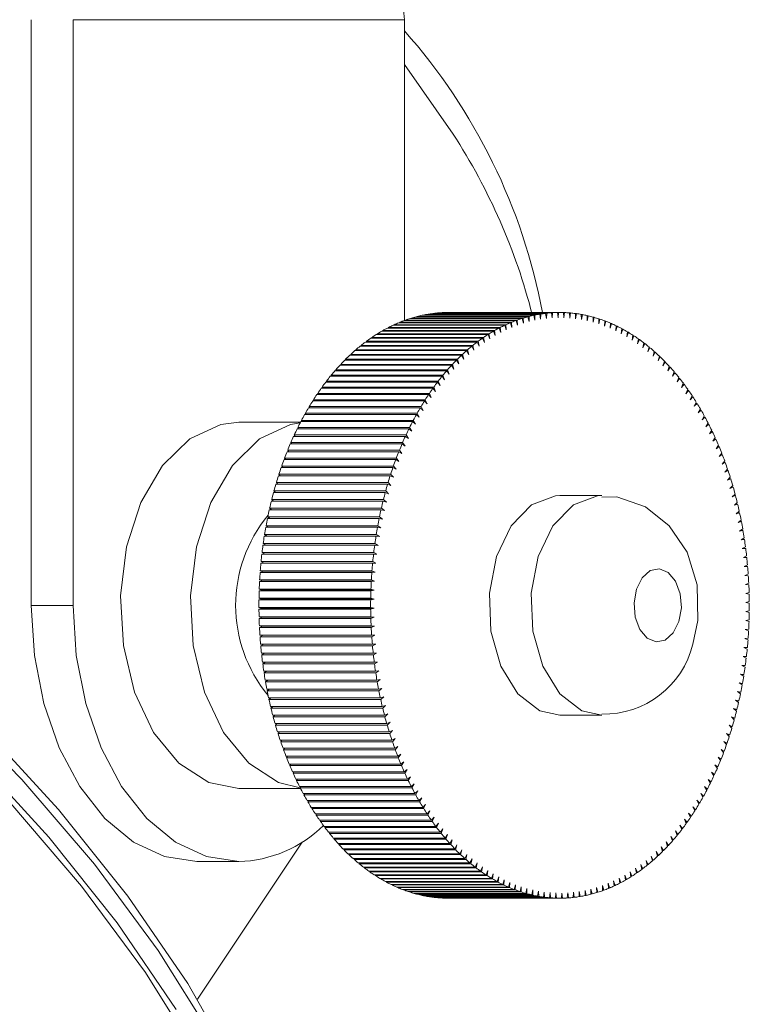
# Model space of a CAD drawing. Header units: millimetres. Extents: x -409 to 780, y -1099 to 54.
# Tile 13 of 35: x 11 to 31, y -992 to -965. Entities that reach past the tile are written whole.
import ezdxf

# ---------------------------------------------------------------- set-up
doc = ezdxf.new("R2010")
doc.units = ezdxf.units.MM

msp = doc.modelspace()

# ---------------------------------------------------------------- linework, layer by layer
at = {"color": 7, "linetype": 'Continuous', "lineweight": 15}
for p, q in [((11.627, -980.681), (11.627, -964.681)), ((12.772, -964.681), (12.772, -980.681)), ((21.822, -964.681), (12.772, -964.681)), ((21.822, -964.681), (21.822, -972.899)), ((21.697, -972.947), (24.749, -972.947)), ((21.698, -972.959), (21.697, -972.947)), ((24.877, -972.897), (21.826, -972.897)), ((21.854, -972.887), (24.906, -972.887)), ((21.855, -972.897), (21.854, -972.887)), ((25.036, -972.843), (21.984, -972.843)), ((22.013, -972.834), (25.065, -972.834)), ((22.014, -972.843), (22.013, -972.834)), ((25.196, -972.797), (22.144, -972.797)), ((22.173, -972.789), (25.225, -972.789)), ((22.173, -972.797), (22.173, -972.789)), ((25.356, -972.758), (22.304, -972.758)), ((22.334, -972.752), (25.386, -972.752)), ((22.334, -972.758), (22.334, -972.752)), ((25.517, -972.727), (22.466, -972.727)), ((22.495, -972.722), (25.547, -972.722)), ((22.495, -972.727), (22.495, -972.722)), ((25.679, -972.704), (22.627, -972.704)), ((22.657, -972.701), (25.709, -972.701)), ((22.657, -972.704), (22.657, -972.701)), ((25.841, -972.689), (22.79, -972.689)), ((22.819, -972.687), (25.871, -972.687)), ((22.819, -972.689), (22.819, -972.687)), ((26.004, -972.682), (22.952, -972.682)), ((22.982, -972.681), (26.033, -972.681)), ((22.982, -972.682), (22.982, -972.681)), ((24.759, -973.088), (24.749, -972.947)), ((24.877, -972.897), (24.914, -973.028)), ((24.914, -973.028), (24.906, -972.887)), ((25.036, -972.843), (25.07, -972.976)), ((25.07, -972.976), (25.065, -972.834)), ((25.196, -972.797), (25.226, -972.931)), ((25.226, -972.931), (25.225, -972.789)), ((25.356, -972.758), (25.384, -972.894)), ((25.384, -972.894), (25.386, -972.752)), ((25.517, -972.727), (25.543, -972.864)), ((25.543, -972.864), (25.547, -972.722)), ((25.679, -972.704), (25.702, -972.842)), ((25.702, -972.842), (25.709, -972.701)), ((25.841, -972.689), (25.861, -972.828)), ((25.861, -972.828), (25.871, -972.687)), ((26.004, -972.682), (26.021, -972.822)), ((26.021, -972.822), (26.033, -972.681)), ((26.166, -972.683), (26.18, -972.824)), ((26.166, -972.684), (26.196, -972.684)), ((26.18, -972.824), (26.196, -972.684)), ((26.329, -972.691), (26.34, -972.833)), ((26.329, -972.694), (26.358, -972.694)), ((26.34, -972.833), (26.358, -972.694)), ((26.491, -972.708), (26.499, -972.85)), ((26.491, -972.711), (26.52, -972.711)), ((26.499, -972.85), (26.52, -972.711)), ((26.652, -972.732), (26.658, -972.874)), ((26.653, -972.737), (26.682, -972.737)), ((26.658, -972.874), (26.682, -972.737)), ((26.814, -972.764), (26.816, -972.907)), ((26.814, -972.771), (26.843, -972.771)), ((26.816, -972.907), (26.843, -972.771)), ((26.974, -972.804), (26.973, -972.947)), ((26.973, -972.947), (27.003, -972.812)), ((26.974, -972.812), (27.003, -972.812)), ((27.133, -972.852), (27.13, -972.994)), ((27.13, -972.994), (27.162, -972.861)), ((27.133, -972.861), (27.162, -972.861)), ((27.292, -972.907), (27.286, -973.05)), ((27.286, -973.05), (27.321, -972.918)), ((27.291, -972.918), (27.321, -972.918)), ((24.256, -973.19), (21.204, -973.19)), ((21.232, -973.174), (24.284, -973.174)), ((21.234, -973.19), (21.232, -973.174)), ((24.409, -973.106), (21.357, -973.106)), ((21.385, -973.091), (24.437, -973.091)), ((21.387, -973.106), (21.385, -973.091)), ((24.564, -973.029), (21.512, -973.029)), ((21.54, -973.015), (24.592, -973.015)), ((21.542, -973.029), (21.54, -973.015)), ((24.72, -972.959), (21.668, -972.959)), ((24.256, -973.19), (24.303, -973.313)), ((24.303, -973.313), (24.284, -973.174)), ((24.409, -973.106), (24.453, -973.231)), ((24.453, -973.231), (24.437, -973.091)), ((24.564, -973.029), (24.605, -973.156)), ((24.605, -973.156), (24.592, -973.015)), ((24.72, -972.959), (24.759, -973.088)), ((27.449, -972.971), (27.44, -973.112)), ((27.44, -973.112), (27.478, -972.983)), ((27.448, -972.983), (27.478, -972.983)), ((27.605, -973.041), (27.593, -973.183)), ((27.593, -973.183), (27.633, -973.055)), ((27.604, -973.055), (27.633, -973.055)), ((27.759, -973.12), (27.745, -973.26)), ((27.745, -973.26), (27.787, -973.135)), ((27.758, -973.135), (27.787, -973.135)), ((27.912, -973.205), (27.894, -973.345)), ((20.783, -973.468), (23.835, -973.468)), ((20.787, -973.488), (20.783, -973.468)), ((23.956, -973.381), (20.904, -973.381)), ((20.931, -973.362), (23.983, -973.362)), ((20.934, -973.381), (20.931, -973.362)), ((24.105, -973.282), (21.053, -973.282)), ((21.081, -973.265), (24.132, -973.265)), ((21.083, -973.282), (21.081, -973.265)), ((23.862, -973.603), (23.835, -973.468)), ((23.956, -973.381), (24.007, -973.499)), ((24.007, -973.499), (23.983, -973.362)), ((24.105, -973.282), (24.154, -973.403)), ((24.154, -973.403), (24.132, -973.265)), ((27.894, -973.345), (27.94, -973.222)), ((27.91, -973.222), (27.94, -973.222)), ((28.063, -973.299), (28.042, -973.437)), ((28.042, -973.437), (28.09, -973.316)), ((28.06, -973.316), (28.09, -973.316)), ((28.212, -973.399), (28.189, -973.537)), ((28.189, -973.537), (28.239, -973.418)), ((28.209, -973.418), (28.239, -973.418)), ((23.521, -973.721), (20.469, -973.721)), ((20.495, -973.699), (23.547, -973.699)), ((20.5, -973.721), (20.495, -973.699)), ((23.663, -973.601), (20.612, -973.601)), ((20.638, -973.58), (23.69, -973.58)), ((20.643, -973.601), (20.638, -973.58)), ((23.808, -973.488), (20.757, -973.488)), ((23.521, -973.721), (23.579, -973.832)), ((23.579, -973.832), (23.547, -973.699)), ((23.663, -973.601), (23.72, -973.714)), ((23.72, -973.714), (23.69, -973.58)), ((23.808, -973.488), (23.862, -973.603)), ((28.359, -973.507), (28.333, -973.643)), ((28.333, -973.643), (28.385, -973.527)), ((28.355, -973.527), (28.385, -973.527)), ((28.503, -973.621), (28.474, -973.757)), ((28.474, -973.757), (28.529, -973.643)), ((28.499, -973.643), (28.529, -973.643)), ((28.645, -973.743), (28.614, -973.877)), ((23.243, -973.983), (20.192, -973.983)), ((20.216, -973.958), (23.268, -973.958)), ((20.224, -973.983), (20.216, -973.958)), ((23.381, -973.849), (20.329, -973.849)), ((20.354, -973.825), (23.406, -973.825)), ((20.361, -973.849), (20.354, -973.825)), ((23.243, -973.983), (23.306, -974.087)), ((23.306, -974.087), (23.268, -973.958)), ((23.381, -973.849), (23.441, -973.956)), ((23.441, -973.956), (23.406, -973.825)), ((28.614, -973.877), (28.671, -973.766)), ((28.64, -973.766), (28.671, -973.766)), ((28.785, -973.871), (28.751, -974.004)), ((28.751, -974.004), (28.81, -973.896)), ((28.779, -973.896), (28.81, -973.896)), ((28.922, -974.007), (28.885, -974.137)), ((22.977, -974.271), (19.925, -974.271)), ((19.949, -974.243), (23.001, -974.243)), ((19.959, -974.271), (19.949, -974.243)), ((23.109, -974.124), (20.057, -974.124)), ((20.081, -974.097), (23.133, -974.097)), ((20.09, -974.124), (20.081, -974.097)), ((22.977, -974.271), (23.044, -974.369)), ((23.044, -974.369), (23.001, -974.243)), ((23.109, -974.124), (23.174, -974.225)), ((23.174, -974.225), (23.133, -974.097)), ((28.885, -974.137), (28.947, -974.032)), ((28.915, -974.032), (28.947, -974.032)), ((29.056, -974.149), (29.016, -974.277)), ((29.016, -974.277), (29.08, -974.175)), ((29.048, -974.175), (29.08, -974.175)), ((19.694, -974.554), (22.746, -974.554)), ((19.706, -974.584), (19.694, -974.554)), ((22.849, -974.424), (19.797, -974.424)), ((19.82, -974.396), (22.872, -974.396)), ((19.83, -974.424), (19.82, -974.396)), ((22.794, -974.675), (22.746, -974.554)), ((22.849, -974.424), (22.917, -974.519)), ((22.917, -974.519), (22.872, -974.396)), ((29.187, -974.297), (29.145, -974.423)), ((29.145, -974.423), (29.211, -974.325)), ((29.178, -974.325), (29.211, -974.325)), ((29.315, -974.451), (29.271, -974.576)), ((29.271, -974.576), (29.338, -974.48)), ((29.305, -974.48), (29.338, -974.48)), ((22.601, -974.75), (19.549, -974.75)), ((19.571, -974.719), (22.623, -974.719)), ((19.584, -974.75), (19.571, -974.719)), ((22.723, -974.584), (19.671, -974.584)), ((22.601, -974.75), (22.673, -974.838)), ((22.673, -974.838), (22.623, -974.719)), ((22.723, -974.584), (22.794, -974.675)), ((29.44, -974.612), (29.393, -974.734)), ((29.393, -974.734), (29.463, -974.642)), ((29.429, -974.642), (29.463, -974.642)), ((29.562, -974.779), (29.512, -974.899)), ((29.512, -974.899), (29.584, -974.81)), ((29.549, -974.81), (29.584, -974.81)), ((22.367, -975.098), (19.315, -975.098)), ((19.336, -975.066), (22.388, -975.066)), ((19.352, -975.098), (19.336, -975.066)), ((22.482, -974.921), (19.43, -974.921)), ((19.452, -974.889), (22.504, -974.889)), ((19.466, -974.921), (19.452, -974.889)), ((22.367, -975.098), (22.443, -975.179)), ((22.443, -975.179), (22.388, -975.066)), ((22.482, -974.921), (22.556, -975.006)), ((22.556, -975.006), (22.504, -974.889)), ((29.68, -974.951), (29.628, -975.069)), ((29.628, -975.069), (29.701, -974.983)), ((29.666, -974.983), (29.701, -974.983)), ((22.255, -975.281), (19.204, -975.281)), ((19.224, -975.247), (22.276, -975.247)), ((19.241, -975.281), (19.224, -975.247)), ((22.255, -975.281), (22.333, -975.358)), ((22.333, -975.358), (22.276, -975.247)), ((29.795, -975.13), (29.74, -975.244)), ((29.74, -975.244), (29.815, -975.163)), ((29.779, -975.163), (29.815, -975.163)), ((29.905, -975.313), (29.849, -975.425)), ((29.849, -975.425), (29.925, -975.347)), ((29.888, -975.347), (29.925, -975.347)), ((19.011, -975.627), (22.062, -975.627)), ((19.032, -975.662), (19.011, -975.627)), ((22.148, -975.469), (19.096, -975.469)), ((19.115, -975.434), (22.167, -975.434)), ((19.134, -975.469), (19.115, -975.434)), ((22.124, -975.732), (22.062, -975.627)), ((22.148, -975.469), (22.227, -975.542)), ((22.227, -975.542), (22.167, -975.434)), ((30.013, -975.502), (29.953, -975.612)), ((29.953, -975.612), (30.032, -975.537)), ((29.994, -975.537), (30.032, -975.537)), ((18.982, -975.681), (17.297, -975.681)), ((21.944, -975.861), (18.892, -975.861)), ((18.91, -975.824), (21.962, -975.824)), ((18.933, -975.861), (18.91, -975.824)), ((22.044, -975.662), (18.992, -975.662)), ((21.944, -975.861), (22.026, -975.926)), ((22.026, -975.926), (21.962, -975.824)), ((22.044, -975.662), (22.124, -975.732)), ((30.116, -975.696), (30.054, -975.803)), ((30.054, -975.803), (30.134, -975.732)), ((30.095, -975.732), (30.134, -975.732)), ((30.215, -975.895), (30.152, -975.999)), ((21.848, -976.064), (18.796, -976.064)), ((18.813, -976.026), (21.865, -976.026)), ((18.838, -976.064), (18.813, -976.026)), ((21.848, -976.064), (21.931, -976.125)), ((21.931, -976.125), (21.865, -976.026)), ((30.152, -975.999), (30.233, -975.932)), ((30.192, -975.932), (30.233, -975.932)), ((30.31, -976.099), (30.245, -976.199)), ((30.245, -976.199), (30.327, -976.137)), ((30.286, -976.137), (30.327, -976.137)), ((18.633, -976.444), (21.685, -976.444)), ((18.662, -976.483), (18.633, -976.444)), ((21.756, -976.271), (18.704, -976.271)), ((18.721, -976.233), (21.773, -976.233)), ((18.748, -976.271), (18.721, -976.233)), ((21.754, -976.536), (21.685, -976.444)), ((21.756, -976.271), (21.841, -976.328)), ((21.841, -976.328), (21.773, -976.233)), ((30.401, -976.307), (30.334, -976.404)), ((30.334, -976.404), (30.417, -976.346)), ((30.374, -976.346), (30.417, -976.346)), ((21.586, -976.699), (18.534, -976.699)), ((18.549, -976.659), (21.601, -976.659)), ((18.581, -976.699), (18.549, -976.659)), ((21.669, -976.483), (18.617, -976.483)), ((21.586, -976.699), (21.672, -976.748)), ((21.672, -976.748), (21.601, -976.659)), ((21.669, -976.483), (21.754, -976.536)), ((30.488, -976.52), (30.418, -976.613)), ((30.418, -976.613), (30.503, -976.559)), ((30.459, -976.559), (30.503, -976.559)), ((21.507, -976.919), (18.455, -976.919)), ((18.469, -976.878), (21.521, -976.878)), ((18.504, -976.919), (18.469, -976.878)), ((21.507, -976.919), (21.595, -976.963)), ((21.595, -976.963), (21.521, -976.878)), ((30.57, -976.736), (30.499, -976.827)), ((30.499, -976.827), (30.585, -976.776)), ((30.539, -976.776), (30.585, -976.776)), ((30.648, -976.957), (30.575, -977.044)), ((21.433, -977.142), (18.381, -977.142)), ((18.394, -977.101), (21.446, -977.101)), ((18.432, -977.142), (18.394, -977.101)), ((21.433, -977.142), (21.521, -977.183)), ((21.521, -977.183), (21.446, -977.101)), ((30.575, -977.044), (30.662, -976.998)), ((30.614, -976.998), (30.662, -976.998)), ((30.721, -977.181), (30.647, -977.264)), ((30.647, -977.264), (30.734, -977.223)), ((30.684, -977.223), (30.734, -977.223)), ((21.363, -977.369), (18.312, -977.369)), ((18.324, -977.328), (21.376, -977.328)), ((18.365, -977.369), (18.324, -977.328)), ((21.363, -977.369), (21.453, -977.406)), ((21.453, -977.406), (21.376, -977.328)), ((30.79, -977.409), (30.714, -977.488)), ((30.714, -977.488), (30.802, -977.451)), ((30.75, -977.451), (30.802, -977.451)), ((21.299, -977.6), (18.247, -977.6)), ((18.258, -977.557), (21.31, -977.557)), ((18.303, -977.6), (18.258, -977.557)), ((21.299, -977.6), (21.388, -977.632)), ((21.388, -977.632), (21.31, -977.557)), ((27.215, -977.681), (26.071, -977.681)), ((30.854, -977.64), (30.776, -977.716)), ((30.776, -977.716), (30.865, -977.682)), ((30.81, -977.682), (30.865, -977.682)), ((18.141, -978.026), (21.193, -978.026)), ((18.194, -978.069), (18.141, -978.026)), ((21.238, -977.833), (18.186, -977.833)), ((18.197, -977.79), (21.249, -977.79)), ((18.246, -977.833), (18.197, -977.79)), ((21.274, -978.092), (21.193, -978.026)), ((21.238, -977.833), (21.329, -977.861)), ((21.329, -977.861), (21.249, -977.79)), ((30.914, -977.874), (30.834, -977.946)), ((30.834, -977.946), (30.924, -977.917)), ((30.866, -977.917), (30.924, -977.917)), ((21.132, -978.308), (18.08, -978.308)), ((18.089, -978.264), (21.141, -978.264)), ((18.147, -978.308), (18.089, -978.264)), ((21.183, -978.069), (18.131, -978.069)), ((21.132, -978.308), (21.224, -978.327)), ((21.224, -978.327), (21.141, -978.264)), ((21.183, -978.069), (21.274, -978.092)), ((30.968, -978.11), (30.887, -978.178)), ((30.887, -978.178), (30.978, -978.154)), ((30.916, -978.154), (30.978, -978.154)), ((21.087, -978.549), (18.035, -978.549)), ((18.043, -978.505), (21.094, -978.505)), ((18.106, -978.549), (18.043, -978.505)), ((21.087, -978.549), (21.178, -978.564)), ((21.178, -978.564), (21.094, -978.505)), ((31.018, -978.35), (30.936, -978.414)), ((30.936, -978.414), (31.027, -978.394)), ((30.962, -978.394), (31.027, -978.394)), ((31.063, -978.591), (30.979, -978.651)), ((21.046, -978.793), (17.994, -978.793)), ((18.001, -978.748), (21.053, -978.748)), ((18.071, -978.793), (18.001, -978.748)), ((21.046, -978.793), (21.138, -978.802)), ((21.138, -978.802), (21.053, -978.748)), ((30.979, -978.651), (31.071, -978.635)), ((31.001, -978.635), (31.071, -978.635)), ((31.103, -978.835), (31.018, -978.891)), ((21.01, -979.038), (17.958, -979.038)), ((17.964, -978.993), (21.016, -978.993)), ((18.041, -979.038), (17.964, -978.993)), ((21.01, -979.038), (21.102, -979.043)), ((21.102, -979.043), (21.016, -978.993)), ((31.018, -978.891), (31.11, -978.879)), ((31.035, -978.879), (31.11, -978.879)), ((31.138, -979.08), (31.052, -979.132)), ((31.052, -979.132), (31.144, -979.125)), ((31.063, -979.125), (31.144, -979.125)), ((20.979, -979.284), (17.927, -979.284)), ((17.932, -979.239), (20.984, -979.239)), ((18.018, -979.284), (17.932, -979.239)), ((20.979, -979.284), (21.071, -979.285)), ((21.071, -979.285), (20.984, -979.239)), ((31.168, -979.327), (31.081, -979.375)), ((31.081, -979.375), (31.173, -979.372)), ((31.085, -979.372), (31.173, -979.372)), ((17.901, -979.533), (17.993, -979.529)), ((20.953, -979.533), (17.901, -979.533)), ((17.906, -979.487), (20.957, -979.487)), ((17.993, -979.529), (17.906, -979.487)), ((17.993, -979.529), (21.045, -979.529)), ((20.953, -979.533), (21.045, -979.529)), ((21.045, -979.529), (20.957, -979.487)), ((31.193, -979.575), (31.105, -979.619)), ((31.105, -979.619), (31.197, -979.621)), ((17.88, -979.782), (17.972, -979.774)), ((20.932, -979.782), (17.88, -979.782)), ((17.884, -979.736), (20.936, -979.736)), ((17.972, -979.774), (17.884, -979.736)), ((17.972, -979.774), (21.024, -979.774)), ((20.932, -979.782), (21.024, -979.774)), ((21.024, -979.774), (20.936, -979.736)), ((31.213, -979.825), (31.124, -979.864)), ((31.124, -979.864), (31.216, -979.871)), ((17.865, -980.032), (17.956, -980.019)), ((20.917, -980.032), (17.865, -980.032)), ((17.867, -979.986), (20.919, -979.986)), ((17.956, -980.019), (17.867, -979.986)), ((17.956, -980.019), (21.008, -980.019)), ((20.917, -980.032), (21.008, -980.019)), ((21.008, -980.019), (20.919, -979.986)), ((31.228, -980.075), (31.138, -980.11)), ((31.138, -980.11), (31.23, -980.121)), ((17.854, -980.283), (17.946, -980.266)), ((20.906, -980.283), (17.854, -980.283)), ((17.856, -980.237), (20.907, -980.237)), ((17.946, -980.266), (17.856, -980.237)), ((17.946, -980.266), (20.997, -980.266)), ((20.906, -980.283), (20.997, -980.266)), ((20.997, -980.266), (20.907, -980.237)), ((31.237, -980.326), (31.147, -980.356)), ((31.147, -980.356), (31.239, -980.372)), ((11.627, -980.681), (12.772, -980.681)), ((17.848, -980.739), (20.9, -980.739)), ((17.939, -980.759), (17.848, -980.739)), ((17.849, -980.488), (20.901, -980.488)), ((17.94, -980.512), (17.849, -980.488)), ((17.849, -980.534), (17.94, -980.512)), ((20.9, -980.534), (17.849, -980.534)), ((17.94, -980.512), (20.991, -980.512)), ((20.9, -980.534), (20.991, -980.512)), ((20.991, -980.759), (20.9, -980.739)), ((20.991, -980.512), (20.901, -980.488)), ((31.242, -980.577), (31.152, -980.603)), ((31.152, -980.603), (31.242, -980.623)), ((17.848, -980.785), (17.939, -980.759)), ((20.9, -980.785), (17.848, -980.785)), ((17.852, -980.991), (20.903, -980.991)), ((17.943, -981.006), (17.852, -980.991)), ((17.853, -981.036), (17.943, -981.006)), ((17.939, -980.759), (20.991, -980.759)), ((17.943, -981.006), (20.995, -981.006)), ((20.9, -980.785), (20.991, -980.759)), ((20.995, -981.006), (20.903, -980.991)), ((20.905, -981.036), (20.995, -981.006)), ((31.242, -980.829), (31.151, -980.85)), ((31.151, -980.85), (31.241, -980.874)), ((20.905, -981.036), (17.853, -981.036)), ((17.86, -981.242), (20.912, -981.242)), ((17.952, -981.253), (17.86, -981.242)), ((17.863, -981.287), (17.952, -981.253)), ((17.952, -981.253), (21.004, -981.253)), ((21.004, -981.253), (20.912, -981.242)), ((20.914, -981.287), (21.004, -981.253)), ((31.236, -981.08), (31.145, -981.097)), ((31.145, -981.097), (31.235, -981.126)), ((20.914, -981.287), (17.863, -981.287)), ((17.874, -981.492), (20.926, -981.492)), ((17.966, -981.499), (17.874, -981.492)), ((17.877, -981.538), (17.966, -981.499)), ((20.929, -981.538), (17.877, -981.538)), ((17.966, -981.499), (21.018, -981.499)), ((21.018, -981.499), (20.926, -981.492)), ((20.929, -981.538), (21.018, -981.499)), ((31.226, -981.33), (31.134, -981.343)), ((31.134, -981.343), (31.223, -981.376)), ((17.893, -981.742), (20.945, -981.742)), ((17.985, -981.744), (17.893, -981.742)), ((17.897, -981.787), (17.985, -981.744)), ((20.949, -981.787), (17.897, -981.787)), ((17.985, -981.744), (21.037, -981.744)), ((21.037, -981.744), (20.945, -981.742)), ((20.949, -981.787), (21.037, -981.744)), ((31.21, -981.581), (31.118, -981.589)), ((31.118, -981.589), (31.206, -981.626)), ((17.917, -981.99), (20.969, -981.99)), ((17.922, -982.035), (18.005, -981.99)), ((20.974, -982.035), (17.922, -982.035)), ((21.061, -981.988), (20.969, -981.99)), ((20.974, -982.035), (21.061, -981.988)), ((31.163, -982.078), (31.071, -982.077)), ((31.071, -982.077), (31.158, -982.123)), ((31.163, -982.078), (31.072, -982.078)), ((31.189, -981.83), (31.097, -981.834)), ((31.097, -981.834), (31.185, -981.875)), ((17.946, -982.237), (20.998, -982.237)), ((17.952, -982.282), (18.027, -982.237)), ((21.004, -982.282), (17.952, -982.282)), ((21.09, -982.231), (20.998, -982.237)), ((21.004, -982.282), (21.09, -982.231)), ((31.132, -982.325), (31.04, -982.32)), ((31.04, -982.32), (31.126, -982.37)), ((31.132, -982.325), (31.049, -982.325)), ((17.981, -982.483), (21.032, -982.483)), ((17.987, -982.528), (18.055, -982.483)), ((21.039, -982.528), (17.987, -982.528)), ((21.124, -982.472), (21.032, -982.483)), ((21.039, -982.528), (21.124, -982.472)), ((31.096, -982.57), (31.004, -982.56)), ((31.004, -982.56), (31.089, -982.614)), ((31.096, -982.57), (31.02, -982.57)), ((18.02, -982.727), (21.071, -982.727)), ((18.027, -982.771), (18.089, -982.727)), ((21.079, -982.771), (18.027, -982.771)), ((21.163, -982.711), (21.071, -982.727)), ((21.079, -982.771), (21.163, -982.711)), ((31.056, -982.813), (30.964, -982.799)), ((30.964, -982.799), (31.048, -982.857)), ((31.056, -982.813), (30.984, -982.813)), ((18.064, -982.969), (21.115, -982.969)), ((18.072, -983.013), (18.129, -982.969)), ((21.124, -983.013), (18.072, -983.013)), ((21.206, -982.949), (21.115, -982.969)), ((21.124, -983.013), (21.206, -982.949)), ((31.01, -983.054), (30.918, -983.036)), ((30.918, -983.036), (31.001, -983.098)), ((31.01, -983.054), (30.943, -983.054)), ((18.112, -983.209), (21.164, -983.209)), ((18.122, -983.252), (18.174, -983.209)), ((21.174, -983.252), (18.122, -983.252)), ((21.255, -983.184), (21.164, -983.209)), ((21.174, -983.252), (21.255, -983.184)), ((21.308, -983.417), (21.218, -983.446)), ((21.228, -983.489), (21.308, -983.417)), ((30.959, -983.293), (30.868, -983.27)), ((30.868, -983.27), (30.949, -983.336)), ((30.959, -983.293), (30.896, -983.293)), ((18.166, -983.446), (21.218, -983.446)), ((18.177, -983.489), (18.224, -983.446)), ((21.228, -983.489), (18.177, -983.489)), ((18.225, -983.68), (21.277, -983.68)), ((18.236, -983.723), (18.28, -983.68)), ((21.366, -983.647), (21.277, -983.68)), ((21.288, -983.723), (21.366, -983.647)), ((26.071, -983.681), (27.215, -983.681)), ((30.904, -983.529), (30.813, -983.502)), ((30.813, -983.502), (30.893, -983.572)), ((30.904, -983.529), (30.844, -983.529)), ((21.288, -983.723), (18.236, -983.723)), ((18.288, -983.912), (21.34, -983.912)), ((18.3, -983.954), (18.34, -983.912)), ((21.352, -983.954), (18.3, -983.954)), ((21.428, -983.874), (21.34, -983.912)), ((21.352, -983.954), (21.428, -983.874)), ((30.779, -983.993), (30.689, -983.957)), ((30.689, -983.957), (30.766, -984.035)), ((30.844, -983.763), (30.754, -983.731)), ((30.754, -983.731), (30.832, -983.805)), ((30.844, -983.763), (30.787, -983.763)), ((18.356, -984.14), (21.408, -984.14)), ((18.369, -984.181), (18.406, -984.14)), ((21.421, -984.181), (18.369, -984.181)), ((21.496, -984.098), (21.408, -984.14)), ((21.421, -984.181), (21.496, -984.098)), ((30.709, -984.22), (30.621, -984.18)), ((30.621, -984.18), (30.696, -984.261)), ((30.709, -984.22), (30.658, -984.22)), ((30.779, -983.993), (30.725, -983.993)), ((18.428, -984.365), (21.48, -984.365)), ((18.442, -984.406), (18.477, -984.365)), ((21.494, -984.406), (18.442, -984.406)), ((21.567, -984.319), (21.48, -984.365)), ((21.494, -984.406), (21.567, -984.319)), ((30.635, -984.444), (30.547, -984.399)), ((30.547, -984.399), (30.621, -984.484)), ((30.635, -984.444), (30.586, -984.444)), ((18.506, -984.586), (21.557, -984.586)), ((18.52, -984.626), (18.552, -984.586)), ((21.572, -984.626), (18.52, -984.626)), ((21.643, -984.536), (21.557, -984.586)), ((21.572, -984.626), (21.643, -984.536)), ((21.724, -984.749), (21.639, -984.803)), ((21.654, -984.843), (21.724, -984.749)), ((30.556, -984.664), (30.47, -984.615)), ((30.47, -984.615), (30.541, -984.703)), ((30.556, -984.664), (30.509, -984.664)), ((18.587, -984.803), (21.639, -984.803)), ((18.602, -984.843), (18.632, -984.803)), ((21.654, -984.843), (18.602, -984.843)), ((18.673, -985.017), (21.725, -985.017)), ((18.689, -985.055), (18.716, -985.017)), ((21.808, -984.958), (21.725, -985.017)), ((21.741, -985.055), (21.808, -984.958)), ((30.386, -985.091), (30.301, -985.034)), ((30.301, -985.034), (30.369, -985.13)), ((30.473, -984.88), (30.388, -984.827)), ((30.388, -984.827), (30.458, -984.919)), ((30.473, -984.88), (30.428, -984.88)), ((21.741, -985.055), (18.689, -985.055)), ((18.763, -985.226), (21.815, -985.226)), ((18.78, -985.264), (18.805, -985.226)), ((21.832, -985.264), (18.78, -985.264)), ((21.897, -985.163), (21.815, -985.226)), ((21.832, -985.264), (21.897, -985.163)), ((30.294, -985.299), (30.211, -985.238)), ((30.211, -985.238), (30.277, -985.336)), ((30.294, -985.299), (30.252, -985.299)), ((30.386, -985.091), (30.342, -985.091)), ((18.858, -985.43), (21.909, -985.43)), ((18.875, -985.467), (18.898, -985.43)), ((21.927, -985.467), (18.875, -985.467)), ((21.99, -985.364), (21.909, -985.43)), ((21.927, -985.467), (21.99, -985.364)), ((22.088, -985.56), (22.008, -985.63)), ((22.026, -985.666), (22.088, -985.56)), ((30.198, -985.502), (30.116, -985.437)), ((30.116, -985.437), (30.18, -985.538)), ((30.198, -985.502), (30.157, -985.502)), ((17.297, -985.681), (18.982, -985.681)), ((18.956, -985.63), (22.008, -985.63)), ((18.974, -985.666), (18.995, -985.63)), ((22.026, -985.666), (18.974, -985.666)), ((19.058, -985.825), (22.11, -985.825)), ((19.078, -985.86), (19.097, -985.825)), ((22.189, -985.751), (22.11, -985.825)), ((22.129, -985.86), (22.189, -985.751)), ((29.994, -985.893), (29.915, -985.82)), ((29.915, -985.82), (29.975, -985.928)), ((30.098, -985.7), (30.018, -985.631)), ((30.018, -985.631), (30.08, -985.736)), ((30.098, -985.7), (30.059, -985.7)), ((22.129, -985.86), (19.078, -985.86)), ((19.165, -986.015), (22.217, -986.015)), ((19.185, -986.049), (19.202, -986.015)), ((22.237, -986.049), (19.185, -986.049)), ((22.293, -985.937), (22.217, -986.015)), ((22.237, -986.049), (22.293, -985.937)), ((22.402, -986.118), (22.327, -986.2)), ((22.347, -986.233), (22.402, -986.118)), ((29.887, -986.081), (29.809, -986.004)), ((29.809, -986.004), (29.867, -986.115)), ((29.887, -986.081), (29.849, -986.081)), ((29.994, -985.893), (29.956, -985.893)), ((19.275, -986.2), (22.327, -986.2)), ((19.296, -986.233), (19.311, -986.2)), ((22.347, -986.233), (19.296, -986.233)), ((19.389, -986.379), (22.441, -986.379)), ((19.41, -986.411), (19.424, -986.379)), ((22.514, -986.294), (22.441, -986.379)), ((22.462, -986.411), (22.514, -986.294)), ((29.66, -986.441), (29.586, -986.357)), ((29.586, -986.357), (29.638, -986.473)), ((29.775, -986.264), (29.699, -986.183)), ((29.699, -986.183), (29.754, -986.297)), ((29.775, -986.264), (29.738, -986.264)), ((22.462, -986.411), (19.41, -986.411)), ((19.506, -986.553), (22.558, -986.553)), ((19.528, -986.584), (19.541, -986.553)), ((22.58, -986.584), (19.528, -986.584)), ((22.63, -986.464), (22.558, -986.553)), ((22.58, -986.584), (22.63, -986.464)), ((22.749, -986.628), (22.679, -986.72)), ((22.702, -986.75), (22.749, -986.628)), ((29.541, -986.613), (29.469, -986.525)), ((29.469, -986.525), (29.519, -986.644)), ((29.541, -986.613), (29.506, -986.613)), ((29.66, -986.441), (29.624, -986.441)), ((19.627, -986.72), (22.679, -986.72)), ((19.65, -986.75), (19.662, -986.72)), ((22.702, -986.75), (19.65, -986.75)), ((19.752, -986.882), (22.804, -986.882)), ((19.775, -986.911), (19.785, -986.882)), ((22.827, -986.911), (19.775, -986.911)), ((22.871, -986.787), (22.804, -986.882)), ((22.827, -986.911), (22.871, -986.787)), ((29.294, -986.938), (29.225, -986.843)), ((29.225, -986.843), (29.27, -986.967)), ((29.419, -986.779), (29.348, -986.687)), ((29.348, -986.687), (29.396, -986.808)), ((29.419, -986.779), (29.385, -986.779)), ((16.166, -991.442), (19.031, -987.147)), ((19.879, -987.038), (22.931, -987.038)), ((19.903, -987.066), (19.912, -987.038)), ((22.955, -987.066), (19.903, -987.066)), ((20.01, -987.187), (23.062, -987.187)), ((20.034, -987.214), (20.042, -987.187)), ((22.997, -986.939), (22.931, -987.038)), ((22.955, -987.066), (22.997, -986.939)), ((23.126, -987.085), (23.062, -987.187)), ((23.086, -987.214), (23.126, -987.085)), ((29.033, -987.239), (28.968, -987.138)), ((28.968, -987.138), (29.009, -987.265)), ((29.165, -987.092), (29.098, -986.994)), ((29.098, -986.994), (29.141, -987.119)), ((29.165, -987.092), (29.132, -987.092)), ((29.294, -986.938), (29.26, -986.938)), ((23.086, -987.214), (20.034, -987.214)), ((20.143, -987.33), (23.195, -987.33)), ((20.168, -987.356), (20.175, -987.33)), ((23.22, -987.356), (20.168, -987.356)), ((20.28, -987.467), (23.332, -987.467)), ((20.305, -987.491), (20.311, -987.467)), ((23.257, -987.225), (23.195, -987.33)), ((23.22, -987.356), (23.257, -987.225)), ((23.391, -987.359), (23.332, -987.467)), ((23.357, -987.491), (23.391, -987.359)), ((28.761, -987.514), (28.701, -987.406)), ((28.701, -987.406), (28.736, -987.537)), ((28.899, -987.38), (28.836, -987.275)), ((28.836, -987.275), (28.874, -987.405)), ((28.899, -987.38), (28.866, -987.38)), ((29.033, -987.239), (29.001, -987.239)), ((16.153, -987.681), (17.297, -987.681)), ((23.357, -987.491), (20.305, -987.491)), ((20.419, -987.597), (23.471, -987.597)), ((20.445, -987.62), (20.45, -987.597)), ((23.497, -987.62), (20.445, -987.62)), ((20.561, -987.72), (23.613, -987.72)), ((20.587, -987.741), (20.592, -987.72)), ((23.639, -987.741), (20.587, -987.741)), ((23.528, -987.486), (23.471, -987.597)), ((23.497, -987.62), (23.528, -987.486)), ((23.668, -987.606), (23.613, -987.72)), ((23.639, -987.741), (23.668, -987.606)), ((23.809, -987.719), (23.757, -987.835)), ((23.783, -987.856), (23.809, -987.719)), ((28.479, -987.761), (28.422, -987.648)), ((28.422, -987.648), (28.452, -987.783)), ((28.621, -987.641), (28.563, -987.531)), ((28.563, -987.531), (28.595, -987.664)), ((28.621, -987.641), (28.59, -987.641)), ((28.761, -987.514), (28.729, -987.514)), ((20.705, -987.835), (23.757, -987.835)), ((20.731, -987.856), (20.735, -987.835)), ((23.783, -987.856), (20.731, -987.856)), ((20.851, -987.944), (23.903, -987.944)), ((20.878, -987.964), (20.882, -987.944)), ((23.93, -987.964), (20.878, -987.964)), ((23.954, -987.826), (23.903, -987.944)), ((23.93, -987.964), (23.954, -987.826)), ((24.1, -987.925), (24.052, -988.046)), ((24.079, -988.064), (24.1, -987.925)), ((28.037, -988.081), (27.988, -987.96)), ((27.988, -987.96), (28.01, -988.098)), ((28.186, -987.981), (28.135, -987.863)), ((28.135, -987.863), (28.159, -988)), ((28.186, -987.981), (28.156, -987.981)), ((28.334, -987.875), (28.28, -987.759)), ((28.28, -987.759), (28.307, -987.895)), ((28.334, -987.875), (28.303, -987.875)), ((28.479, -987.761), (28.448, -987.761)), ((21, -988.046), (24.052, -988.046)), ((21.027, -988.064), (21.03, -988.046)), ((24.079, -988.064), (21.027, -988.064)), ((21.15, -988.141), (24.202, -988.141)), ((21.178, -988.157), (21.18, -988.141)), ((24.23, -988.157), (21.178, -988.157)), ((21.303, -988.228), (24.355, -988.228)), ((21.331, -988.243), (21.332, -988.228)), ((24.383, -988.243), (21.331, -988.243)), ((24.248, -988.017), (24.202, -988.141)), ((24.23, -988.157), (24.248, -988.017)), ((24.398, -988.102), (24.355, -988.228)), ((24.383, -988.243), (24.398, -988.102)), ((24.549, -988.18), (24.509, -988.307)), ((24.537, -988.321), (24.549, -988.18)), ((24.702, -988.25), (24.664, -988.38)), ((24.693, -988.392), (24.702, -988.25)), ((27.422, -988.403), (27.383, -988.274)), ((27.383, -988.274), (27.393, -988.415)), ((27.578, -988.334), (27.537, -988.207)), ((27.537, -988.207), (27.55, -988.347)), ((27.733, -988.257), (27.689, -988.132)), ((27.689, -988.132), (27.705, -988.272)), ((27.733, -988.257), (27.703, -988.257)), ((27.886, -988.172), (27.839, -988.049)), ((27.839, -988.049), (27.858, -988.188)), ((27.886, -988.172), (27.856, -988.172)), ((28.037, -988.081), (28.007, -988.081)), ((21.457, -988.307), (24.509, -988.307)), ((21.485, -988.321), (21.486, -988.307)), ((24.537, -988.321), (21.485, -988.321)), ((21.612, -988.38), (24.664, -988.38)), ((21.641, -988.392), (21.642, -988.38)), ((24.693, -988.392), (21.641, -988.392)), ((21.769, -988.444), (24.821, -988.444)), ((21.798, -988.455), (21.799, -988.444)), ((24.85, -988.455), (21.798, -988.455)), ((21.928, -988.501), (24.98, -988.501)), ((21.957, -988.511), (21.957, -988.501)), ((25.009, -988.511), (21.957, -988.511)), ((24.856, -988.313), (24.821, -988.444)), ((24.85, -988.455), (24.856, -988.313)), ((25.012, -988.368), (24.98, -988.501)), ((25.009, -988.511), (25.012, -988.368)), ((25.169, -988.416), (25.139, -988.55)), ((25.168, -988.558), (25.169, -988.416)), ((25.326, -988.456), (25.299, -988.592)), ((25.329, -988.598), (25.326, -988.456)), ((25.484, -988.488), (25.46, -988.625)), ((25.49, -988.631), (25.484, -988.488)), ((25.643, -988.513), (25.622, -988.651)), ((25.651, -988.655), (25.643, -988.513)), ((25.802, -988.53), (25.784, -988.669)), ((25.813, -988.671), (25.802, -988.53)), ((25.962, -988.539), (25.946, -988.679)), ((25.976, -988.68), (25.962, -988.539)), ((26.121, -988.54), (26.109, -988.681)), ((26.138, -988.681), (26.121, -988.54)), ((26.281, -988.534), (26.271, -988.675)), ((26.301, -988.673), (26.281, -988.534)), ((26.44, -988.52), (26.433, -988.662)), ((26.463, -988.658), (26.44, -988.52)), ((26.599, -988.498), (26.595, -988.64)), ((26.625, -988.635), (26.599, -988.498)), ((26.758, -988.469), (26.756, -988.611)), ((26.786, -988.604), (26.758, -988.469)), ((26.946, -988.566), (26.916, -988.431)), ((26.916, -988.431), (26.917, -988.573)), ((27.106, -988.519), (27.073, -988.387)), ((27.073, -988.387), (27.077, -988.528)), ((27.106, -988.519), (27.077, -988.519)), ((27.265, -988.465), (27.229, -988.334)), ((27.229, -988.334), (27.236, -988.476)), ((27.265, -988.465), (27.235, -988.465)), ((27.422, -988.403), (27.393, -988.403)), ((27.578, -988.334), (27.549, -988.334)), ((22.087, -988.55), (25.139, -988.55)), ((22.116, -988.558), (22.116, -988.55)), ((25.168, -988.558), (22.116, -988.558)), ((22.247, -988.592), (25.299, -988.592)), ((22.277, -988.598), (22.277, -988.592)), ((25.329, -988.598), (22.277, -988.598)), ((22.408, -988.625), (25.46, -988.625)), ((22.438, -988.631), (22.438, -988.625)), ((25.49, -988.631), (22.438, -988.631)), ((22.57, -988.651), (25.622, -988.651)), ((22.599, -988.655), (22.599, -988.651)), ((25.651, -988.655), (22.599, -988.655)), ((22.732, -988.669), (25.784, -988.669)), ((22.762, -988.671), (22.761, -988.669)), ((25.813, -988.671), (22.762, -988.671)), ((22.894, -988.679), (25.946, -988.679)), ((22.924, -988.68), (22.924, -988.679)), ((25.976, -988.68), (22.924, -988.68)), ((23.057, -988.681), (26.109, -988.681)), ((26.138, -988.681), (26.109, -988.681)), ((26.301, -988.673), (26.271, -988.673)), ((26.463, -988.658), (26.433, -988.658)), ((26.625, -988.635), (26.595, -988.635)), ((26.786, -988.604), (26.757, -988.604)), ((26.946, -988.566), (26.917, -988.566))]:
    msp.add_line(p, q, dxfattribs=at)
at = {"color": 8, "linetype": 'Continuous', "lineweight": 15}
msp.add_line((21.822, -965.902), (23.15, -967.807), dxfattribs=at)
at = {"color": 7, "linetype": 'Continuous', "lineweight": 15, "flags": 128}
for points in [[(19.298, -1002.158), (18.988, -1000.024), (18.368, -997.769), (17.448, -995.448), (16.236, -993.086), (14.748, -990.711), (13.001, -988.349), (11.013, -986.028), (8.808, -983.773), (6.41, -981.61), (3.847, -979.564), (1.148, -977.657), (-1.657, -975.912), (-4.536, -974.348), (-7.456, -972.982), (-10.384, -971.832), (-13.287, -970.908), (-16.133, -970.222), (-18.888, -969.782), (-21.522, -969.593), (-24.005, -969.656), (-26.309, -969.971), (-28.215, -970.47)], [(-2.938, -974.161), (-0.061, -975.807), (2.729, -977.632), (5.398, -979.613), (7.914, -981.729), (10.249, -983.953), (12.374, -986.259), (14.266, -988.622), (15.901, -991.012), (17.261, -993.403), (18.329, -995.765), (19.094, -998.072), (19.545, -1000.296), (19.679, -1002.411), (19.678, -1002.499)], [(19.528, -1004.541), (19.64, -1003.603), (19.639, -1001.562), (19.327, -999.404), (18.709, -997.154), (17.79, -994.838), (16.582, -992.482), (15.097, -990.112), (13.353, -987.756), (11.37, -985.439), (9.17, -983.19), (6.778, -981.032), (4.221, -978.99), (1.528, -977.088), (-1.27, -975.347)], [(17.297, -975.681), (16.803, -975.74), (15.96, -976.129), (15.215, -976.856), (14.625, -977.867), (14.234, -979.086), (14.069, -980.424), (14.144, -981.78), (14.452, -983.056), (14.972, -984.155), (15.664, -984.996), (16.477, -985.518), (17.297, -985.681)], [(18.976, -975.694), (18.711, -975.74), (17.867, -976.129), (17.123, -976.856), (16.533, -977.867), (16.141, -979.086), (15.976, -980.424), (16.051, -981.78), (16.36, -983.056), (16.879, -984.155), (17.571, -984.996), (18.385, -985.518), (18.976, -985.669)], [(26.071, -977.681), (25.95, -977.687), (25.296, -977.931), (24.734, -978.508), (24.334, -979.346), (24.144, -980.345), (24.186, -981.385), (24.455, -982.34), (24.919, -983.095), (25.522, -983.559), (26.071, -983.681)], [(29.698, -981.738), (29.838, -981.091), (29.817, -980.117), (29.541, -979.228), (29.056, -978.505), (28.403, -977.991), (27.624, -977.716), (27.216, -977.725)], [(29.32, -981.126), (29.386, -980.75), (29.354, -980.363), (29.229, -980.024), (29.029, -979.786), (28.786, -979.684), (28.536, -979.733), (28.317, -979.927), (28.163, -980.236), (28.096, -980.613), (28.129, -981), (28.254, -981.338), (28.454, -981.577), (28.697, -981.679), (28.947, -981.629), (29.166, -981.435), (29.32, -981.126)], [(16.153, -987.681), (15.27, -987.547), (14.421, -987.148), (13.639, -986.502), (12.953, -985.631), (12.39, -984.57), (11.972, -983.36), (11.714, -982.047), (11.627, -980.681)], [(12.772, -980.681), (12.859, -982.047), (13.116, -983.36), (13.534, -984.57), (14.097, -985.631), (14.783, -986.502), (15.565, -987.148), (16.414, -987.547), (17.297, -987.681)]]:
    msp.add_lwpolyline(points, dxfattribs=at)
at = {"color": 8, "linetype": 'Continuous', "lineweight": 15, "flags": 128}
for points in [[(-22.824, -969.471), (-22.631, -969.465), (-20.075, -969.528), (-17.383, -969.842), (-14.585, -970.405), (-11.713, -971.209), (-8.799, -972.245), (-5.878, -973.502), (-2.981, -974.965), (-0.142, -976.618), (2.608, -978.443), (5.237, -980.417), (7.715, -982.52), (10.014, -984.727), (12.109, -987.013), (13.975, -989.353), (15.591, -991.719)], [(27.213, -983.681), (26.667, -983.559), (26.064, -983.095), (25.6, -982.34), (25.33, -981.385), (25.288, -980.345), (25.479, -979.346), (25.879, -978.508), (26.44, -977.931), (27.095, -977.687), (27.215, -977.681)]]:
    msp.add_lwpolyline(points, dxfattribs=at)
at = {"color": 7, "linetype": 'Continuous', "lineweight": 15}
for centre, radius, start, end in [((23.622, -964.472), 1.812, 98.6933, 186.622), ((9.752, -975.676), 16.124, 10.6946, 41.5324), ((23.123, -976.432), 3.765, 110.1553, 112.2577), ((23.088, -976.337), 3.664, 107.5398, 109.6807), ((23.062, -976.254), 3.577, 104.8815, 107.057), ((23.044, -976.183), 3.504, 102.1856, 104.3913), ((23.032, -976.124), 3.444, 99.458, 101.6891), ((23.024, -976.079), 3.398, 96.7053, 98.9564), ((23.021, -976.047), 3.366, 93.9344, 96.1998), ((23.019, -976.029), 3.348, 91.1528, 93.4264), ((26.175, -976.432), 3.765, 110.1553, 112.2577), ((26.14, -976.337), 3.664, 107.5398, 109.6807), ((26.114, -976.254), 3.577, 104.8815, 107.057), ((26.096, -976.183), 3.504, 102.1856, 104.3913), ((26.083, -976.124), 3.444, 99.458, 101.6891), ((26.076, -976.079), 3.398, 96.7053, 98.9564), ((26.072, -976.047), 3.366, 93.9344, 96.1998), ((26.071, -976.029), 3.348, 91.1528, 93.4264), ((26.071, -976.025), 3.344, 88.3681, 90.6437), ((26.071, -976.034), 3.353, 85.5878, 87.8592), ((26.069, -976.057), 3.376, 82.8195, 85.0805), ((26.064, -976.094), 3.413, 80.0706, 82.3153), ((26.055, -976.144), 3.464, 77.348, 79.5707), ((26.04, -976.207), 3.528, 74.6581, 76.8537), ((26.019, -976.282), 3.606, 72.0068, 74.1704), ((25.991, -976.369), 3.698, 69.3991, 71.5267), ((25.953, -976.468), 3.804, 66.8397, 68.9276), ((23.363, -976.914), 4.304, 120.1083, 122.0312), ((23.286, -976.779), 4.149, 117.7025, 119.673), ((23.221, -976.654), 4.008, 115.2401, 117.2567), ((23.167, -976.538), 3.88, 112.7233, 114.7841), ((26.415, -976.914), 4.304, 120.1083, 122.0312), ((26.338, -976.779), 4.149, 117.7025, 119.673), ((26.273, -976.654), 4.008, 115.2401, 117.2567), ((26.219, -976.538), 3.88, 112.7233, 114.7841), ((25.905, -976.578), 3.924, 64.332, 66.3774), ((25.847, -976.697), 4.057, 61.8791, 63.8796), ((25.778, -976.826), 4.203, 59.4833, 61.437), ((23.556, -977.205), 4.653, 124.7437, 126.5694), ((23.453, -977.056), 4.472, 122.4557, 124.3302), ((26.607, -977.205), 4.653, 124.7437, 126.5694), ((26.505, -977.056), 4.472, 122.4557, 124.3302), ((25.696, -976.963), 4.362, 57.146, 59.0518), ((25.602, -977.108), 4.535, 54.8682, 56.7254), ((25.495, -977.259), 4.72, 52.6503, 54.4586), ((23.943, -977.682), 5.268, 131.2496, 132.9302), ((23.8, -977.519), 5.051, 129.1404, 130.8687), ((23.671, -977.359), 4.846, 126.972, 128.7487), ((26.994, -977.682), 5.268, 131.2496, 132.9302), ((26.852, -977.519), 5.051, 129.1404, 130.8687), ((26.723, -977.359), 4.846, 126.972, 128.7487), ((25.375, -977.415), 4.918, 50.4921, 52.2516), ((25.241, -977.577), 5.127, 48.393, 50.1042), ((24.267, -978.017), 5.734, 135.2943, 136.8825), ((24.098, -977.849), 5.496, 133.3005, 134.9343), ((27.319, -978.017), 5.734, 135.2943, 136.8825), ((27.15, -977.849), 5.496, 133.3005, 134.9343), ((25.094, -977.741), 5.348, 46.352, 48.0159), ((24.934, -977.908), 5.579, 44.3679, 45.9854), ((24.642, -978.354), 6.239, 139.1167, 140.6181), ((24.448, -978.186), 5.982, 137.2324, 138.7765), ((27.694, -978.354), 6.239, 139.1167, 140.6181), ((27.5, -978.186), 5.982, 137.2324, 138.7765), ((24.76, -978.077), 5.821, 42.4391, 44.0115), ((24.574, -978.245), 6.072, 40.564, 42.0927), ((24.847, -978.522), 6.504, 140.949, 142.4093), ((27.899, -978.522), 6.504, 140.949, 142.4093), ((24.377, -978.414), 6.332, 38.7405, 40.2271), ((24.168, -978.581), 6.599, 36.9667, 38.4129), ((25.289, -978.849), 7.053, 144.4655, 145.8489), ((25.063, -978.687), 6.775, 142.7312, 144.1522), ((28.341, -978.849), 7.053, 144.4655, 145.8489), ((28.115, -978.687), 6.775, 142.7312, 144.1522), ((23.948, -978.745), 6.873, 35.2404, 36.6479), ((23.719, -978.906), 7.153, 33.5596, 34.9301), ((25.766, -979.161), 7.623, 147.7988, 149.1124), ((25.523, -979.007), 7.336, 146.1539, 147.5016), ((28.818, -979.161), 7.623, 147.7988, 149.1124), ((28.575, -979.007), 7.336, 146.1539, 147.5016), ((23.482, -979.062), 7.438, 31.922, 33.2574), ((26.015, -979.309), 7.913, 149.4022, 150.6836), ((29.067, -979.309), 7.913, 149.4022, 150.6836), ((23.237, -979.214), 7.726, 30.3255, 31.6275), ((22.986, -979.36), 8.016, 28.7679, 30.0382), ((26.269, -979.451), 8.204, 150.9664, 152.2173), ((29.321, -979.451), 8.204, 150.9664, 152.2173), ((22.73, -979.5), 8.307, 27.247, 28.4874), ((26.787, -979.714), 8.785, 153.9856, 155.1807), ((26.527, -979.586), 8.495, 152.4935, 153.7156), ((29.839, -979.714), 8.785, 153.9856, 155.1807), ((29.579, -979.586), 8.495, 152.4935, 153.7156), ((22.471, -979.632), 8.598, 25.7607, 26.973), ((27.048, -979.834), 9.073, 155.4448, 156.6145), ((30.1, -979.834), 9.073, 155.4448, 156.6145), ((22.21, -979.757), 8.888, 24.307, 25.4929), ((21.949, -979.875), 9.174, 22.8838, 24.0449), ((27.309, -979.946), 9.356, 156.8731, 158.019), ((30.361, -979.946), 9.356, 156.8731, 158.019), ((21.689, -979.984), 9.456, 21.4892, 22.6271), ((27.822, -980.145), 9.907, 159.6449, 160.748), ((27.567, -980.05), 9.635, 158.2725, 159.3962), ((30.874, -980.145), 9.907, 159.6449, 160.748), ((30.619, -980.05), 9.635, 158.2725, 159.3962), ((21.432, -980.084), 9.732, 20.1212, 21.2374), ((28.071, -980.231), 10.17, 160.9923, 162.0762), ((31.123, -980.231), 10.17, 160.9923, 162.0762), ((21.179, -980.176), 10.001, 18.778, 19.8741), ((28.313, -980.309), 10.425, 162.3164, 163.3826), ((31.365, -980.309), 10.425, 162.3164, 163.3826), ((20.932, -980.26), 10.262, 17.4577, 18.5352), ((20.693, -980.334), 10.513, 16.1587, 17.219), ((28.547, -980.378), 10.669, 163.6189, 164.6689), ((31.599, -980.378), 10.669, 163.6189, 164.6689), ((20.463, -980.401), 10.752, 14.8791, 15.9236), ((28.771, -980.439), 10.9, 164.9017, 165.9367), ((31.823, -980.439), 10.9, 164.9017, 165.9367), ((20.243, -980.459), 10.979, 13.6174, 14.6474), ((28.983, -980.492), 11.119, 166.1664, 167.1878), ((32.035, -980.492), 11.119, 166.1664, 167.1878), ((20.035, -980.509), 11.193, 12.3719, 13.3888), ((21.082, -980.681), 3.87, 140.4264, 219.5736), ((29.367, -980.574), 11.512, 168.6478, 169.6458), ((29.182, -980.537), 11.323, 167.4145, 168.4236), ((32.419, -980.574), 11.512, 168.6478, 169.6458), ((32.234, -980.537), 11.323, 167.4145, 168.4236), ((19.841, -980.551), 11.392, 11.1411, 12.1461), ((29.537, -980.605), 11.684, 169.8676, 170.8558), ((32.588, -980.605), 11.684, 169.8676, 170.8558), ((19.661, -980.586), 11.575, 9.9234, 10.9178), ((29.689, -980.629), 11.839, 171.0756, 172.0551), ((32.741, -980.629), 11.839, 171.0756, 172.0551), ((19.497, -980.614), 11.741, 8.7174, 9.7024), ((29.825, -980.648), 11.975, 172.2731, 173.2452), ((32.876, -980.648), 11.975, 172.2731, 173.2452), ((19.351, -980.636), 11.889, 7.5215, 8.4983), ((19.222, -980.653), 12.019, 6.3344, 7.3041), ((29.941, -980.661), 12.093, 173.4616, 174.4274), ((32.993, -980.661), 12.093, 173.4616, 174.4274), ((19.112, -980.665), 12.13, 5.1546, 6.1185), ((30.038, -980.671), 12.191, 174.6425, 175.6032), ((33.09, -980.671), 12.191, 174.6425, 175.6032), ((19.022, -980.673), 12.22, 3.9808, 4.9399), ((30.116, -980.677), 12.268, 175.8173, 176.7739), ((33.168, -980.677), 12.268, 175.8173, 176.7739), ((18.952, -980.678), 12.29, 2.8116, 3.767), ((30.172, -980.68), 12.325, 176.9872, 177.9408), ((33.224, -980.68), 12.325, 176.9872, 177.9408), ((18.903, -980.68), 12.34, 1.6456, 2.5985), ((30.208, -980.681), 12.36, 178.1537, 179.1054), ((33.26, -980.681), 12.36, 178.1537, 179.1054), ((18.875, -980.681), 12.368, 0.4815, 1.4329), ((30.222, -980.681), 12.375, 179.318, 180.269), ((33.274, -980.681), 12.375, 179.318, 180.269), ((18.868, -980.681), 12.375, 359.318, 0.269), ((30.216, -980.681), 12.368, 180.4815, 181.4329), ((33.267, -980.681), 12.368, 180.4815, 181.4329), ((18.882, -980.681), 12.36, 358.1537, 359.1054), ((30.187, -980.682), 12.34, 181.6456, 182.5985), ((33.239, -980.682), 12.34, 181.6456, 182.5985), ((18.918, -980.683), 12.325, 356.9872, 357.9408), ((30.138, -980.684), 12.29, 182.8116, 183.767), ((30.068, -980.689), 12.22, 183.9808, 184.9399), ((33.19, -980.684), 12.29, 182.8116, 183.767), ((33.12, -980.689), 12.22, 183.9808, 184.9399), ((18.975, -980.686), 12.268, 355.8173, 356.7739), ((29.978, -980.697), 12.13, 185.1546, 186.1185), ((33.03, -980.697), 12.13, 185.1546, 186.1185), ((27.273, -981.159), 2.494, 268.5466, 346.571), ((19.052, -980.692), 12.191, 354.6425, 355.6032), ((29.868, -980.709), 12.019, 186.3344, 187.3041), ((32.92, -980.709), 12.019, 186.3344, 187.3041), ((19.149, -980.701), 12.093, 353.4616, 354.4274), ((29.739, -980.726), 11.889, 187.5215, 188.4983), ((32.791, -980.726), 11.889, 187.5215, 188.4983), ((19.266, -980.715), 11.975, 352.2731, 353.2452), ((29.593, -980.748), 11.741, 188.7174, 189.7024), ((32.645, -980.748), 11.741, 188.7174, 189.7024), ((19.554, -980.758), 11.684, 349.8676, 350.8558), ((19.401, -980.733), 11.839, 351.0756, 352.0551), ((29.429, -980.777), 11.575, 189.9234, 190.9178), ((32.481, -980.777), 11.575, 189.9234, 190.9178), ((19.723, -980.788), 11.512, 348.6478, 349.6458), ((29.249, -980.812), 11.392, 191.1411, 192.1461), ((32.301, -980.812), 11.392, 191.1411, 192.1461), ((19.908, -980.826), 11.323, 347.4145, 348.4236), ((29.055, -980.854), 11.193, 192.3719, 193.3888), ((32.107, -980.854), 11.193, 192.3719, 193.3888), ((20.107, -980.871), 11.119, 346.1664, 347.1878), ((28.847, -980.904), 10.979, 193.6174, 194.6474), ((31.899, -980.904), 10.979, 193.6174, 194.6474), ((20.32, -980.923), 10.9, 344.9017, 345.9367), ((28.628, -980.962), 10.752, 194.8791, 195.9236), ((28.397, -981.028), 10.513, 196.1587, 197.219), ((31.679, -980.962), 10.752, 194.8791, 195.9236), ((31.449, -981.028), 10.513, 196.1587, 197.219), ((20.543, -980.984), 10.669, 343.6189, 344.6689), ((28.158, -981.103), 10.262, 197.4577, 198.5352), ((31.21, -981.103), 10.262, 197.4577, 198.5352), ((20.777, -981.054), 10.425, 342.3164, 343.3826), ((27.911, -981.186), 10.001, 198.778, 199.8741), ((30.963, -981.186), 10.001, 198.778, 199.8741), ((21.268, -981.218), 9.907, 339.6449, 340.748), ((21.019, -981.131), 10.17, 340.9923, 342.0762), ((27.658, -981.278), 9.732, 200.1212, 201.2374), ((30.71, -981.278), 9.732, 200.1212, 201.2374), ((21.523, -981.313), 9.635, 338.2725, 339.3962), ((27.401, -981.379), 9.456, 201.4892, 202.6271), ((30.453, -981.379), 9.456, 201.4892, 202.6271), ((21.781, -981.417), 9.356, 336.8731, 338.019), ((27.141, -981.488), 9.174, 202.8838, 204.0449), ((26.88, -981.605), 8.888, 204.307, 205.4929), ((30.193, -981.488), 9.174, 202.8838, 204.0449), ((29.932, -981.605), 8.888, 204.307, 205.4929), ((22.042, -981.529), 9.073, 335.4448, 336.6145), ((26.619, -981.73), 8.598, 205.7607, 206.973), ((29.671, -981.73), 8.598, 205.7607, 206.973), ((22.563, -981.777), 8.495, 332.4935, 333.7156), ((22.303, -981.649), 8.785, 333.9856, 335.1807), ((26.36, -981.863), 8.307, 207.247, 208.4874), ((29.412, -981.863), 8.307, 207.247, 208.4874), ((22.821, -981.912), 8.204, 330.9664, 332.2173), ((26.104, -982.003), 8.016, 208.7679, 210.0382), ((25.853, -982.148), 7.726, 210.3255, 211.6275), ((29.156, -982.003), 8.016, 208.7679, 210.0382), ((28.905, -982.148), 7.726, 210.3255, 211.6275), ((23.324, -982.202), 7.623, 327.7988, 329.1124), ((23.076, -982.054), 7.913, 329.4022, 330.6836), ((25.609, -982.3), 7.438, 211.922, 213.2574), ((28.661, -982.3), 7.438, 211.922, 213.2574), ((23.567, -982.355), 7.336, 326.1539, 327.5016), ((25.371, -982.457), 7.153, 213.5596, 214.9301), ((25.142, -982.618), 6.873, 215.2404, 216.6479), ((28.423, -982.457), 7.153, 213.5596, 214.9301), ((28.194, -982.618), 6.873, 215.2404, 216.6479), ((24.027, -982.676), 6.775, 322.7312, 324.1522), ((23.801, -982.513), 7.053, 324.4655, 325.8489), ((17.195, -984.229), 3.454, 271.6988, 314.3829), ((24.923, -982.782), 6.599, 216.9667, 218.4129), ((24.714, -982.949), 6.332, 218.7405, 220.2271), ((27.974, -982.782), 6.599, 216.9667, 218.4129), ((27.765, -982.949), 6.332, 218.7405, 220.2271), ((24.243, -982.841), 6.504, 320.949, 322.4093), ((24.516, -983.117), 6.072, 220.564, 222.0927), ((27.568, -983.117), 6.072, 220.564, 222.0927), ((24.642, -983.177), 5.982, 317.2324, 318.7765), ((24.448, -983.008), 6.239, 319.1167, 320.6181), ((24.33, -983.286), 5.821, 222.4391, 224.0115), ((24.157, -983.454), 5.579, 224.3679, 225.9854), ((27.382, -983.286), 5.821, 222.4391, 224.0115), ((27.209, -983.454), 5.579, 224.3679, 225.9854), ((24.992, -983.514), 5.496, 313.3005, 314.9343), ((24.823, -983.346), 5.734, 315.2943, 316.8825), ((23.996, -983.621), 5.348, 226.352, 228.0159), ((23.849, -983.786), 5.127, 228.393, 230.1042), ((23.715, -983.947), 4.918, 230.4921, 232.2516), ((27.048, -983.621), 5.348, 226.352, 228.0159), ((26.901, -983.786), 5.127, 228.393, 230.1042), ((26.767, -983.947), 4.918, 230.4921, 232.2516), ((25.29, -983.844), 5.051, 309.1404, 310.8687), ((25.148, -983.68), 5.268, 311.2496, 312.9302), ((23.595, -984.104), 4.72, 232.6503, 234.4586), ((23.488, -984.255), 4.535, 234.8682, 236.7254), ((26.647, -984.104), 4.72, 232.6503, 234.4586), ((26.54, -984.255), 4.535, 234.8682, 236.7254), ((25.637, -984.307), 4.472, 302.4557, 304.3302), ((25.535, -984.158), 4.653, 304.7437, 306.5694), ((25.419, -984.003), 4.846, 306.972, 308.7487), ((23.394, -984.399), 4.362, 237.146, 239.0518), ((23.312, -984.536), 4.203, 239.4833, 241.437), ((23.243, -984.665), 4.057, 241.8791, 243.8796), ((26.446, -984.399), 4.362, 237.146, 239.0518), ((26.364, -984.536), 4.203, 239.4833, 241.437), ((26.295, -984.665), 4.057, 241.8791, 243.8796), ((25.869, -984.709), 4.008, 295.2401, 297.2567), ((25.804, -984.583), 4.149, 297.7025, 299.673), ((25.727, -984.449), 4.304, 300.1083, 302.0312), ((23.185, -984.785), 3.924, 244.332, 246.3774), ((23.137, -984.894), 3.804, 246.8397, 248.9276), ((23.1, -984.993), 3.698, 249.3991, 251.5267), ((23.071, -985.081), 3.606, 252.0068, 254.1704), ((26.237, -984.785), 3.924, 244.332, 246.3774), ((26.189, -984.894), 3.804, 246.8397, 248.9276), ((26.151, -984.993), 3.698, 249.3991, 251.5267), ((26.123, -985.081), 3.606, 252.0068, 254.1704), ((26.028, -985.109), 3.577, 284.8815, 287.057), ((26.002, -985.026), 3.664, 287.5398, 289.6807), ((25.967, -984.931), 3.765, 290.1553, 292.2577), ((25.924, -984.825), 3.88, 292.7233, 294.7841), ((23.05, -985.156), 3.528, 254.6581, 256.8537), ((23.035, -985.219), 3.464, 257.348, 259.5707), ((23.026, -985.269), 3.413, 260.0706, 262.3153), ((23.021, -985.305), 3.376, 262.8195, 265.0805), ((23.02, -985.328), 3.353, 265.5878, 267.8592), ((23.019, -985.338), 3.344, 268.3681, 270.6437), ((26.102, -985.156), 3.528, 254.6581, 256.8537), ((26.087, -985.219), 3.464, 257.348, 259.5707), ((26.078, -985.269), 3.413, 260.0706, 262.3153), ((26.073, -985.305), 3.376, 262.8195, 265.0805), ((26.071, -985.328), 3.353, 265.5878, 267.8592), ((26.071, -985.338), 3.344, 268.3681, 270.6437), ((26.071, -985.333), 3.348, 271.1528, 273.4264), ((26.07, -985.315), 3.366, 273.9344, 276.1998), ((26.066, -985.283), 3.398, 276.7053, 278.9564), ((26.059, -985.238), 3.444, 279.458, 281.6891), ((26.046, -985.18), 3.504, 282.1856, 284.3913)]:
    msp.add_arc(centre, radius, start, end, dxfattribs=at)
at = {"color": 8, "linetype": 'Continuous', "lineweight": 15}
msp.add_arc((9.322, -976.808), 16.5, 14.2825, 33.0599, dxfattribs=at)

doc.saveas('drawing.dxf')
